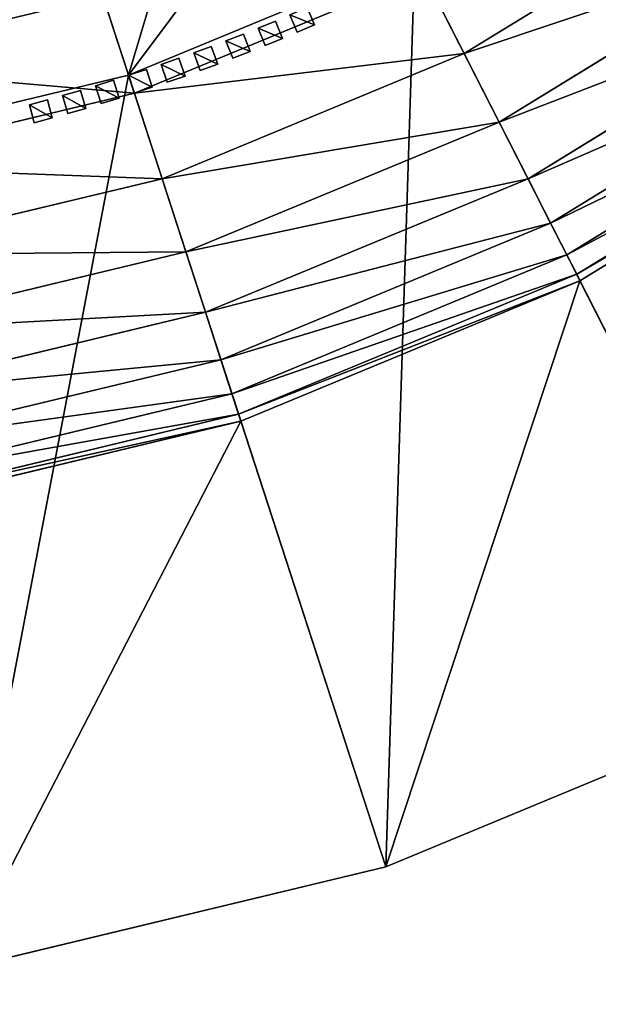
# Model space of a CAD drawing. Header units: centimetres. Extents: x -19.08 to -13.09, y -3.05 to 3.05.
# Tile 19 of 79: x -15.55 to -14.93, y -2.94 to -1.89. Entities that reach past the tile are written whole.
import ezdxf

# ---------------------------------------------------------------- set-up
doc = ezdxf.new("R2010")
doc.units = ezdxf.units.CM
doc.header["$LTSCALE"] = 2.54
doc.layers.get('0').update_dxf_attribs({"true_color": 0xff5454})
doc.layers.add('CHROM', color=7, linetype='Continuous', true_color=0x777799)

# ---------------------------------------------------------------- blocks, each defined once
blk = doc.blocks.new('Komponent#2')
at = {"color": 0}
for p, q in [((0.02, 0, 0.669), (0, 0, 0.669)), ((0, 0, 0.1), (0.02, 0, 0.1)), ((0, 0, 0.669), (0, 0, 0.1)), ((0.02, 0, 0.669), (0, 0, 0.669)), ((0, 0, 0.669), (0, -0.02, 0.669)), ((0, 0, 0.669), (0, 0, 0.1)), ((0, 0, 0.1), (0, -0.02, 0.1)), ((0, 0, 0.669), (0, -0.02, 0.669)), ((0, 0, 0.1), (0.02, 0, 0.1)), ((0, 0, 0.1), (0, -0.02, 0.1)), ((0.02, 0, 0.669), (0.02, 0, 0.1)), ((0.02, 0, 0.669), (0.02, -0.02, 0.669)), ((0.02, 0, 0.1), (0.02, -0.02, 0.1)), ((0.02, 0, 0.669), (0.02, 0, 0.1)), ((0.02, 0, 0.669), (0.02, -0.02, 0.669)), ((0.02, 0, 0.1), (0.02, -0.02, 0.1)), ((0.02, -0.02, 0.669), (0, -0.02, 0.669)), ((0, -0.02, 0.669), (0, -0.02, 0.1)), ((0, -0.02, 0.1), (0.02, -0.02, 0.1)), ((0.02, -0.02, 0.669), (0, -0.02, 0.669)), ((0, -0.02, 0.669), (0, -0.02, 0.1)), ((0, -0.02, 0.1), (0.02, -0.02, 0.1)), ((0.02, -0.02, 0.669), (0.02, -0.02, 0.1)), ((0.02, -0.02, 0.669), (0.02, -0.02, 0.1))]:
    blk.add_line(p, q, dxfattribs=at)
mesh = blk.add_polyface(dxfattribs=at)
corners = [(0, 0, 0.669), (0.02, 0, 0.1), (0, 0, 0.1), (0.02, 0, 0.669)]
mesh.append_faces([[corners[k] for k in face] for face in [(0, 1, 2), (1, 0, 3)]], dxfattribs={"vtx0": -1, "color": 0})
mesh = blk.add_polyface(dxfattribs=at)
corners = [(0, -0.02, 0.669), (0.02, 0, 0.669), (0, 0, 0.669), (0.02, -0.02, 0.669)]
mesh.append_faces([[corners[k] for k in face] for face in [(0, 1, 2), (1, 0, 3)]], dxfattribs={"vtx0": -1, "color": 0})
mesh = blk.add_polyface(dxfattribs=at)
corners = [(0, 0, 0.669), (0, -0.02, 0.1), (0, -0.02, 0.669), (0, 0, 0.1)]
mesh.append_faces([[corners[k] for k in face] for face in [(0, 1, 2), (1, 0, 3)]], dxfattribs={"vtx0": -1, "color": 0})
mesh = blk.add_polyface(dxfattribs=at)
corners = [(0.02, 0, 0.1), (0, -0.02, 0.1), (0, 0, 0.1), (0.02, -0.02, 0.1)]
mesh.append_faces([[corners[k] for k in face] for face in [(0, 1, 2), (1, 0, 3)]], dxfattribs={"vtx0": -1, "color": 0})
mesh = blk.add_polyface(dxfattribs=at)
corners = [(0.02, 0, 0.1), (0.02, -0.02, 0.669), (0.02, -0.02, 0.1), (0.02, 0, 0.669)]
mesh.append_faces([[corners[k] for k in face] for face in [(0, 1, 2), (1, 0, 3)]], dxfattribs={"vtx0": -1, "color": 0})
mesh = blk.add_polyface(dxfattribs=at)
corners = [(0.02, -0.02, 0.669), (0, -0.02, 0.1), (0.02, -0.02, 0.1), (0, -0.02, 0.669)]
mesh.append_faces([[corners[k] for k in face] for face in [(0, 1, 2), (1, 0, 3)]], dxfattribs={"vtx0": -1, "color": 0})
blk = doc.blocks.new('Grupuj#4')
at = {"color": 0}
for p, rotation in [((2.9588, 0.1692, -0.1), 113.0000000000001), ((2.9245, 0.1549, -0.1), 112.0000000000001), ((2.89, 0.1413, -0.1), 111.0000000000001), ((2.8552, 0.1283, -0.1), 110.0000000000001), ((2.8202, 0.1159, -0.1), 109.0000000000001), ((2.785, 0.1042, -0.1), 108.0000000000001), ((2.7496, 0.093, -0.1), 107.0000000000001), ((2.714, 0.0824, -0.1), 106.0000000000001), ((2.6782, 0.0725, -0.1), 105.0000000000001)]:
    blk.add_blockref('Komponent#2', p, dxfattribs=dict(at, rotation=rotation))
blk = doc.blocks.new('Grupuj#6')
at = {"color": 0}
for p, q in [((3.6467, 0.9911, 11.4973), (3.5317, 1.3452, 11.4973)), ((3.6467, 0.9911, 11.4473), (3.5317, 1.3452, 11.4473)), ((3.6467, 0.9911, 11.4973), (3.5317, 1.3452, 11.4973)), ((3.6467, 0.9911, 11.4473), (3.5317, 1.3452, 11.4473)), ((4.3024, 1.1966, 1.3549), (4.0049, 1.0143, 1.3549)), ((4.3024, 1.1966, 1.3549), (4.0049, 1.0143, 1.3549)), ((3.6467, 0.9911, 12.2973), (3.5885, 1.1703, 12.5307)), ((3.6467, 0.9911, 12.2973), (3.5885, 1.1703, 12.5307)), ((4.3506, 1.1303, 1.5328), (4.0422, 0.9412, 1.5328)), ((4.3506, 1.1303, 1.5328), (4.0422, 0.9412, 1.5328)), ((3.9523, 1.1177, 11.4973), (3.6467, 0.9911, 11.4973)), ((3.9523, 1.1177, 11.4473), (3.6467, 0.9911, 11.4473)), ((3.9523, 1.1177, 11.4973), (3.6467, 0.9911, 11.4973)), ((3.9523, 1.1177, 12.2973), (3.6467, 0.9911, 12.2973)), ((3.9523, 1.1177, 11.4473), (3.6467, 0.9911, 11.4473)), ((3.9523, 1.1177, 12.2973), (3.6467, 0.9911, 12.2973)), ((4.3554, 0.3265, 6.8878), (3.9523, 1.1177, 11.4473)), ((4.3554, 0.3265, 6.8878), (3.9523, 1.1177, 11.4473)), ((3.9615, 1.0996, 1.1839), (3.653, 0.9719, 1.1839)), ((3.9615, 1.0996, 1.1839), (3.653, 0.9719, 1.1839)), ((3.9615, 1.0996, 1.1839), (4.0049, 1.0143, 1.3549)), ((3.9615, 1.0996, 1.1839), (4.0049, 1.0143, 1.3549)), ((3.6194, 1.0754, 1.021), (3.653, 0.9719, 1.1839)), ((3.6194, 1.0754, 1.021), (3.653, 0.9719, 1.1839)), ((4.3905, 1.0754, 1.7166), (4.073, 0.8808, 1.7166)), ((4.3905, 1.0754, 1.7166), (4.073, 0.8808, 1.7166)), ((4.4218, 1.0324, 1.9052), (4.0971, 0.8334, 1.9052)), ((4.4218, 1.0324, 1.9052), (4.0971, 0.8334, 1.9052)), ((4.0049, 1.0143, 1.3549), (3.6826, 0.8808, 1.3549)), ((4.0049, 1.0143, 1.3549), (3.6826, 0.8808, 1.3549)), ((4.0049, 1.0143, 1.3549), (4.0422, 0.9412, 1.5328)), ((4.0049, 1.0143, 1.3549), (4.0422, 0.9412, 1.5328)), ((4.4442, 1.0015, 2.0974), (4.1145, 0.7994, 2.0974)), ((4.4442, 1.0015, 2.0974), (4.1145, 0.7994, 2.0974)), ((3.6467, 0.9911, 11.4973), (3.3252, 0.9139, 11.4973)), ((3.6467, 0.9911, 11.4473), (3.3252, 0.9139, 11.4473)), ((3.6467, 0.9911, 11.4973), (3.3252, 0.9139, 11.4973)), ((3.6467, 0.9911, 12.2973), (3.3252, 0.9139, 12.2973)), ((3.6467, 0.9911, 12.2973), (3.3252, 0.9139, 12.2973)), ((3.6467, 0.9911, 11.4473), (3.3252, 0.9139, 11.4473)), ((3.6467, 0.9911, 11.4973), (3.6467, 0.9911, 12.2973)), ((3.6467, 0.9911, 11.4973), (3.6467, 0.9911, 12.2973)), ((3.9211, 0.1466, 6.8878), (3.6467, 0.9911, 11.4473)), ((3.9211, 0.1466, 6.8878), (3.6467, 0.9911, 11.4473)), ((4.4578, 0.9828, 2.292), (4.1249, 0.7788, 2.292)), ((4.4578, 0.9828, 2.292), (4.1249, 0.7788, 2.292)), ((3.653, 0.9719, 1.1839), (3.3283, 0.8939, 1.1839)), ((3.653, 0.9719, 1.1839), (3.3283, 0.8939, 1.1839)), ((3.653, 0.9719, 1.1839), (3.6826, 0.8808, 1.3549)), ((3.653, 0.9719, 1.1839), (3.6826, 0.8808, 1.3549)), ((4.4623, 0.9766, 6.8878), (4.1284, 0.772, 6.8878)), ((4.4623, 0.9766, 6.8878), (4.1284, 0.772, 6.8878)), ((4.4623, 0.9766, 2.4878), (4.1284, 0.772, 2.4878)), ((4.4623, 0.9766, 2.4878), (4.1284, 0.772, 2.4878)), ((4.0422, 0.9412, 1.5328), (3.7079, 0.8028, 1.5328)), ((4.0422, 0.9412, 1.5328), (3.7079, 0.8028, 1.5328)), ((4.0422, 0.9412, 1.5328), (4.073, 0.8808, 1.7166)), ((4.0422, 0.9412, 1.5328), (4.073, 0.8808, 1.7166)), ((3.6826, 0.8808, 1.3549), (3.3433, 0.7994, 1.3549)), ((3.6826, 0.8808, 1.3549), (3.3433, 0.7994, 1.3549)), ((3.6826, 0.8808, 1.3549), (3.7079, 0.8028, 1.5328)), ((3.6826, 0.8808, 1.3549), (3.7079, 0.8028, 1.5328)), ((4.073, 0.8808, 1.7166), (3.7289, 0.7383, 1.7166)), ((4.073, 0.8808, 1.7166), (3.7289, 0.7383, 1.7166)), ((4.073, 0.8808, 1.7166), (4.0971, 0.8334, 1.9052)), ((4.073, 0.8808, 1.7166), (4.0971, 0.8334, 1.9052)), ((4.0971, 0.8334, 1.9052), (3.7453, 0.6877, 1.9052)), ((4.0971, 0.8334, 1.9052), (3.7453, 0.6877, 1.9052)), ((4.0971, 0.8334, 1.9052), (4.1145, 0.7994, 2.0974)), ((4.0971, 0.8334, 1.9052), (4.1145, 0.7994, 2.0974)), ((3.7079, 0.8028, 1.5328), (3.3561, 0.7183, 1.5328)), ((3.7079, 0.8028, 1.5328), (3.3561, 0.7183, 1.5328)), ((3.7079, 0.8028, 1.5328), (3.7289, 0.7383, 1.7166)), ((3.7079, 0.8028, 1.5328), (3.7289, 0.7383, 1.7166)), ((4.1145, 0.7994, 2.0974), (3.7571, 0.6514, 2.0974)), ((4.1145, 0.7994, 2.0974), (3.7571, 0.6514, 2.0974)), ((4.1145, 0.7994, 2.0974), (4.1249, 0.7788, 2.292)), ((4.1145, 0.7994, 2.0974), (4.1249, 0.7788, 2.292)), ((4.1249, 0.7788, 2.292), (3.7642, 0.6295, 2.292)), ((4.1249, 0.7788, 2.292), (3.7642, 0.6295, 2.292)), ((4.1249, 0.7788, 2.292), (4.1284, 0.772, 2.4878)), ((4.1249, 0.7788, 2.292), (4.1284, 0.772, 2.4878)), ((4.1284, 0.772, 6.8878), (3.7666, 0.6221, 6.8878)), ((4.1284, 0.772, 6.8878), (3.7666, 0.6221, 6.8878)), ((4.1284, 0.772, 2.4878), (3.7666, 0.6221, 2.4878)), ((4.1284, 0.772, 2.4878), (3.7666, 0.6221, 2.4878)), ((4.1284, 0.772, 2.4878), (4.1284, 0.772, 6.8878)), ((4.1284, 0.772, 2.4878), (4.1284, 0.772, 6.8878)), ((3.7289, 0.7383, 1.7166), (3.3668, 0.6514, 1.7166)), ((3.7289, 0.7383, 1.7166), (3.3668, 0.6514, 1.7166)), ((3.7289, 0.7383, 1.7166), (3.7453, 0.6877, 1.9052)), ((3.7289, 0.7383, 1.7166), (3.7453, 0.6877, 1.9052)), ((3.7453, 0.6877, 1.9052), (3.3751, 0.5988, 1.9052)), ((3.7453, 0.6877, 1.9052), (3.3751, 0.5988, 1.9052)), ((3.7453, 0.6877, 1.9052), (3.7571, 0.6514, 2.0974)), ((3.7453, 0.6877, 1.9052), (3.7571, 0.6514, 2.0974)), ((3.7571, 0.6514, 2.0974), (3.3811, 0.5611, 2.0974)), ((3.7571, 0.6514, 2.0974), (3.3811, 0.5611, 2.0974)), ((3.7571, 0.6514, 2.0974), (3.7642, 0.6295, 2.292)), ((3.7571, 0.6514, 2.0974), (3.7642, 0.6295, 2.292)), ((3.7642, 0.6295, 2.292), (3.3847, 0.5383, 2.292)), ((3.7642, 0.6295, 2.292), (3.3847, 0.5383, 2.292)), ((3.7666, 0.6221, 6.8878), (3.3859, 0.5307, 6.8878)), ((3.7666, 0.6221, 2.4878), (3.3859, 0.5307, 2.4878)), ((3.7666, 0.6221, 6.8878), (3.3859, 0.5307, 6.8878)), ((3.7666, 0.6221, 2.4878), (3.3859, 0.5307, 2.4878)), ((3.7642, 0.6295, 2.292), (3.7666, 0.6221, 2.4878)), ((3.7642, 0.6295, 2.292), (3.7666, 0.6221, 2.4878)), ((3.7666, 0.6221, 2.4878), (3.7666, 0.6221, 6.8878)), ((3.7666, 0.6221, 2.4878), (3.7666, 0.6221, 6.8878)), ((4.3554, 0.3265, 6.8878), (3.9211, 0.1466, 6.8878)), ((4.3554, 0.3265, 6.8878), (3.9211, 0.1466, 6.8878)), ((3.9211, 0.1466, 6.8878), (3.4641, 0.0369, 6.8878)), ((3.9211, 0.1466, 6.8878), (3.4641, 0.0369, 6.8878))]:
    blk.add_line(p, q, dxfattribs=at)
mesh = blk.add_polyface(dxfattribs=at)
corners = [(0.0369, 3.4641, 6.8878), (0.0369, 2.5269, 6.8878), (0, 2.9955, 6.8878), (0.1466, 3.9211, 6.8878), (0.1466, 2.0698, 6.8878), (0.3265, 4.3554, 6.8878), (0.3265, 1.6356, 6.8878), (0.5721, 4.7562, 6.8878), (0.5, 2.9955, 6.8878), (0.5307, 3.3859, 6.8878), (0.6221, 3.7666, 6.8878), (0.8774, 5.1136, 6.8878), (0.772, 4.1284, 6.8878), (0.9766, 4.4623, 6.8878), (1.2348, 5.4189, 6.8878), (1.2309, 4.7601, 6.8878), (1.5287, 5.0144, 6.8878), (1.6356, 5.6645, 6.8878), (1.8626, 5.219, 6.8878), (2.0698, 5.8444, 6.8878), (2.2243, 5.3688, 6.8878), (2.5269, 5.9541, 6.8878), (2.6051, 5.4602, 6.8878), (2.9955, 5.991, 6.8878), (2.9955, 5.491, 6.8878), (3.4641, 5.9541, 6.8878), (3.3859, 5.4602, 6.8878), (3.7666, 5.3688, 6.8878), (3.9211, 5.8444, 6.8878), (4.1284, 5.219, 6.8878), (4.3554, 5.6645, 6.8878), (4.4623, 5.0144, 6.8878), (4.7562, 5.4189, 6.8878), (4.7601, 4.7601, 6.8878), (5.1136, 5.1136, 6.8878), (5.0144, 4.4623, 6.8878), (5.219, 4.1284, 6.8878), (5.4189, 4.7562, 6.8878), (5.3688, 3.7666, 6.8878), (5.4602, 3.3859, 6.8878), (5.6645, 4.3554, 6.8878), (5.491, 2.9955, 6.8878), (5.6645, 1.6356, 6.8878), (5.8444, 2.0698, 6.8878), (5.8444, 3.9211, 6.8878), (5.9541, 2.5269, 6.8878), (5.9541, 3.4641, 6.8878), (5.991, 2.9955, 6.8878), (0.5721, 1.2348, 6.8878), (0.5307, 2.6051, 6.8878), (0.6221, 2.2243, 6.8878), (0.8774, 0.8774, 6.8878), (0.772, 1.8626, 6.8878), (0.9766, 1.5287, 6.8878), (1.2348, 0.5721, 6.8878), (1.2309, 1.2309, 6.8878), (1.5287, 0.9766, 6.8878), (1.6356, 0.3265, 6.8878), (1.8626, 0.772, 6.8878), (2.0698, 0.1466, 6.8878), (2.2243, 0.6221, 6.8878), (2.5269, 0.0369, 6.8878), (2.6051, 0.5307, 6.8878), (2.9955, 0, 6.8878), (2.9955, 0.5, 6.8878), (3.3859, 0.5307, 6.8878), (3.4641, 0.0369, 6.8878), (3.7666, 0.6221, 6.8878), (3.9211, 0.1466, 6.8878), (4.1284, 0.772, 6.8878), (4.3554, 0.3265, 6.8878), (4.4623, 0.9766, 6.8878), (4.7562, 0.5721, 6.8878), (4.7601, 1.2309, 6.8878), (5.1136, 0.8774, 6.8878), (5.0144, 1.5287, 6.8878), (5.219, 1.8626, 6.8878), (5.4189, 1.2348, 6.8878), (5.3688, 2.2243, 6.8878), (5.4602, 2.6051, 6.8878)]
mesh.append_faces([[corners[k] for k in face] for face in [(0, 1, 2), (45, 46, 47)]], dxfattribs={"vtx0": -1, "color": 0})
mesh.append_faces([[corners[k] for k in face] for face in [(1, 3, 4), (4, 5, 6), (8, 7, 9), (9, 7, 10), (10, 11, 12), (12, 11, 13), (13, 14, 15), (15, 14, 16), (16, 17, 18), (18, 19, 20), (20, 21, 22), (22, 23, 24), (24, 25, 26), (26, 25, 27), (27, 28, 29), (29, 30, 31), (31, 32, 33), (33, 34, 35), (35, 34, 36), (36, 37, 38), (38, 37, 39), (39, 40, 41), (42, 40, 43), (43, 44, 45), (48, 50, 51), (51, 53, 54), (54, 56, 57), (57, 58, 59), (59, 60, 61), (61, 62, 63), (63, 65, 66), (66, 67, 68), (68, 69, 70), (70, 71, 72), (72, 73, 74), (74, 76, 77), (77, 79, 42)]], dxfattribs={"vtx0": -1, "vtx1": -1, "color": 0})
mesh.append_faces([[corners[k] for k in face] for face in [(6, 7, 8), (41, 40, 42)]], dxfattribs={"vtx0": -1, "vtx1": -1, "vtx2": -1, "color": 0})
mesh.append_faces([[corners[k] for k in face] for face in [(1, 0, 3), (4, 3, 5), (6, 5, 7), (10, 7, 11), (13, 11, 14), (16, 14, 17), (18, 17, 19), (20, 19, 21), (22, 21, 23), (24, 23, 25), (27, 25, 28), (29, 28, 30), (31, 30, 32), (33, 32, 34), (36, 34, 37), (39, 37, 40), (43, 40, 44), (45, 44, 46), (8, 48, 6), (48, 8, 49), (48, 49, 50), (51, 50, 52), (51, 52, 53), (54, 53, 55), (54, 55, 56), (57, 56, 58), (59, 58, 60), (61, 60, 62), (63, 62, 64), (63, 64, 65), (66, 65, 67), (68, 67, 69), (70, 69, 71), (72, 71, 73), (74, 73, 75), (74, 75, 76), (77, 76, 78), (77, 78, 79), (42, 79, 41)]], dxfattribs={"vtx0": -1, "vtx2": -1, "color": 0})
mesh = blk.add_polyface(dxfattribs=at)
corners = [(3.7833, 1.4494, 11.4973), (3.6467, 0.9911, 11.4973), (3.5317, 1.3452, 11.4973), (3.9523, 1.1177, 11.4973)]
mesh.append_faces([[corners[k] for k in face] for face in [(0, 1, 2), (1, 0, 3)]], dxfattribs={"vtx0": -1, "color": 0})
mesh = blk.add_polyface(dxfattribs=at)
corners = [(3.6467, 0.9911, 11.4473), (3.7833, 1.4494, 11.4473), (3.5317, 1.3452, 11.4473), (3.9523, 1.1177, 11.4473)]
mesh.append_faces([[corners[k] for k in face] for face in [(0, 1, 2), (1, 0, 3)]], dxfattribs={"vtx0": -1, "color": 0})
mesh = blk.add_polyface(dxfattribs=at)
corners = [(3.5317, 1.3452, 11.4973), (3.3252, 0.9139, 11.4973), (3.2669, 1.2816, 11.4973), (3.6467, 0.9911, 11.4973)]
mesh.append_faces([[corners[k] for k in face] for face in [(0, 1, 2), (1, 0, 3)]], dxfattribs={"vtx0": -1, "color": 0})
mesh = blk.add_polyface(dxfattribs=at)
corners = [(3.3252, 0.9139, 11.4473), (3.5317, 1.3452, 11.4473), (3.2669, 1.2816, 11.4473), (3.6467, 0.9911, 11.4473)]
mesh.append_faces([[corners[k] for k in face] for face in [(0, 1, 2), (1, 0, 3)]], dxfattribs={"vtx0": -1, "color": 0})
mesh = blk.add_polyface(dxfattribs=at)
corners = [(3.8667, 1.2856, 12.5307), (3.6467, 0.9911, 12.2973), (3.9523, 1.1177, 12.2973), (3.5885, 1.1703, 12.5307)]
mesh.append_faces([[corners[k] for k in face] for face in [(0, 1, 2), (1, 0, 3)]], dxfattribs={"vtx0": -1, "color": 0})
mesh = blk.add_polyface(dxfattribs=at)
corners = [(4.2343, 1.2904, 11.4473), (4.3554, 0.3265, 6.8878), (4.7562, 0.5721, 6.8878), (3.9523, 1.1177, 11.4473)]
mesh.append_faces([[corners[k] for k in face] for face in [(0, 1, 2), (1, 0, 3)]], dxfattribs={"vtx0": -1, "color": 0})
mesh = blk.add_polyface(dxfattribs=at)
corners = [(4.3024, 1.1966, 1.3549), (3.9615, 1.0996, 1.1839), (4.2461, 1.2741, 1.1839), (4.0049, 1.0143, 1.3549)]
mesh.append_faces([[corners[k] for k in face] for face in [(0, 1, 2), (1, 0, 3)]], dxfattribs={"vtx0": -1, "color": 0})
mesh = blk.add_polyface(dxfattribs=at)
corners = [(3.6194, 1.0754, 1.021), (3.2923, 1.1213, 0.8671), (3.5819, 1.1908, 0.8671), (3.3113, 1.0015, 1.021)]
mesh.append_faces([[corners[k] for k in face] for face in [(0, 1, 2), (1, 0, 3)]], dxfattribs={"vtx0": -1, "color": 0})
mesh = blk.add_polyface(dxfattribs=at)
corners = [(3.9615, 1.0996, 1.1839), (3.6194, 1.0754, 1.021), (3.912, 1.1966, 1.021), (3.653, 0.9719, 1.1839)]
mesh.append_faces([[corners[k] for k in face] for face in [(0, 1, 2), (1, 0, 3)]], dxfattribs={"vtx0": -1, "color": 0})
mesh = blk.add_polyface(dxfattribs=at)
corners = [(4.3506, 1.1303, 1.5328), (4.0049, 1.0143, 1.3549), (4.3024, 1.1966, 1.3549), (4.0422, 0.9412, 1.5328)]
mesh.append_faces([[corners[k] for k in face] for face in [(0, 1, 2), (1, 0, 3)]], dxfattribs={"vtx0": -1, "color": 0})
mesh = blk.add_polyface(dxfattribs=at)
corners = [(3.5885, 1.1703, 12.5307), (3.3252, 0.9139, 12.2973), (3.6467, 0.9911, 12.2973), (3.2957, 1.1, 12.5307)]
mesh.append_faces([[corners[k] for k in face] for face in [(0, 1, 2), (1, 0, 3)]], dxfattribs={"vtx0": -1, "color": 0})
mesh = blk.add_polyface(dxfattribs=at)
corners = [(4.3905, 1.0754, 1.7166), (4.0422, 0.9412, 1.5328), (4.3506, 1.1303, 1.5328), (4.073, 0.8808, 1.7166)]
mesh.append_faces([[corners[k] for k in face] for face in [(0, 1, 2), (1, 0, 3)]], dxfattribs={"vtx0": -1, "color": 0})
mesh = blk.add_polyface(dxfattribs=at)
corners = [(3.9523, 1.1177, 12.2973), (3.6467, 0.9911, 11.4973), (3.9523, 1.1177, 11.4973), (3.6467, 0.9911, 12.2973)]
mesh.append_faces([[corners[k] for k in face] for face in [(0, 1, 2), (1, 0, 3)]], dxfattribs={"vtx0": -1, "color": 0})
mesh = blk.add_polyface(dxfattribs=at)
corners = [(3.9523, 1.1177, 11.4473), (3.9211, 0.1466, 6.8878), (4.3554, 0.3265, 6.8878), (3.6467, 0.9911, 11.4473)]
mesh.append_faces([[corners[k] for k in face] for face in [(0, 1, 2), (1, 0, 3)]], dxfattribs={"vtx0": -1, "color": 0})
mesh = blk.add_polyface(dxfattribs=at)
corners = [(4.0049, 1.0143, 1.3549), (3.653, 0.9719, 1.1839), (3.9615, 1.0996, 1.1839), (3.6826, 0.8808, 1.3549)]
mesh.append_faces([[corners[k] for k in face] for face in [(0, 1, 2), (1, 0, 3)]], dxfattribs={"vtx0": -1, "color": 0})
mesh = blk.add_polyface(dxfattribs=at)
corners = [(3.653, 0.9719, 1.1839), (3.3113, 1.0015, 1.021), (3.6194, 1.0754, 1.021), (3.3283, 0.8939, 1.1839)]
mesh.append_faces([[corners[k] for k in face] for face in [(0, 1, 2), (1, 0, 3)]], dxfattribs={"vtx0": -1, "color": 0})
mesh = blk.add_polyface(dxfattribs=at)
corners = [(4.4218, 1.0324, 1.9052), (4.073, 0.8808, 1.7166), (4.3905, 1.0754, 1.7166), (4.0971, 0.8334, 1.9052)]
mesh.append_faces([[corners[k] for k in face] for face in [(0, 1, 2), (1, 0, 3)]], dxfattribs={"vtx0": -1, "color": 0})
mesh = blk.add_polyface(dxfattribs=at)
corners = [(4.4442, 1.0015, 2.0974), (4.0971, 0.8334, 1.9052), (4.4218, 1.0324, 1.9052), (4.1145, 0.7994, 2.0974)]
mesh.append_faces([[corners[k] for k in face] for face in [(0, 1, 2), (1, 0, 3)]], dxfattribs={"vtx0": -1, "color": 0})
mesh = blk.add_polyface(dxfattribs=at)
corners = [(4.0422, 0.9412, 1.5328), (3.6826, 0.8808, 1.3549), (4.0049, 1.0143, 1.3549), (3.7079, 0.8028, 1.5328)]
mesh.append_faces([[corners[k] for k in face] for face in [(0, 1, 2), (1, 0, 3)]], dxfattribs={"vtx0": -1, "color": 0})
mesh = blk.add_polyface(dxfattribs=at)
corners = [(4.4578, 0.9828, 2.292), (4.1145, 0.7994, 2.0974), (4.4442, 1.0015, 2.0974), (4.1249, 0.7788, 2.292)]
mesh.append_faces([[corners[k] for k in face] for face in [(0, 1, 2), (1, 0, 3)]], dxfattribs={"vtx0": -1, "color": 0})
mesh = blk.add_polyface(dxfattribs=at)
corners = [(3.6467, 0.9911, 12.2973), (3.3252, 0.9139, 11.4973), (3.6467, 0.9911, 11.4973), (3.3252, 0.9139, 12.2973)]
mesh.append_faces([[corners[k] for k in face] for face in [(0, 1, 2), (1, 0, 3)]], dxfattribs={"vtx0": -1, "color": 0})
mesh = blk.add_polyface(dxfattribs=at)
corners = [(3.6467, 0.9911, 11.4473), (3.4641, 0.0369, 6.8878), (3.9211, 0.1466, 6.8878), (3.3252, 0.9139, 11.4473)]
mesh.append_faces([[corners[k] for k in face] for face in [(0, 1, 2), (1, 0, 3)]], dxfattribs={"vtx0": -1, "color": 0})
mesh = blk.add_polyface(dxfattribs=at)
corners = [(4.4623, 0.9766, 2.4878), (4.1249, 0.7788, 2.292), (4.4578, 0.9828, 2.292), (4.1284, 0.772, 2.4878)]
mesh.append_faces([[corners[k] for k in face] for face in [(0, 1, 2), (1, 0, 3)]], dxfattribs={"vtx0": -1, "color": 0})
mesh = blk.add_polyface(dxfattribs=at)
corners = [(3.6826, 0.8808, 1.3549), (3.3283, 0.8939, 1.1839), (3.653, 0.9719, 1.1839), (3.3433, 0.7994, 1.3549)]
mesh.append_faces([[corners[k] for k in face] for face in [(0, 1, 2), (1, 0, 3)]], dxfattribs={"vtx0": -1, "color": 0})
mesh = blk.add_polyface(dxfattribs=at)
corners = [(4.4623, 0.9766, 6.8878), (4.1284, 0.772, 2.4878), (4.4623, 0.9766, 2.4878), (4.1284, 0.772, 6.8878)]
mesh.append_faces([[corners[k] for k in face] for face in [(0, 1, 2), (1, 0, 3)]], dxfattribs={"vtx0": -1, "color": 0})
mesh = blk.add_polyface(dxfattribs=at)
corners = [(4.073, 0.8808, 1.7166), (3.7079, 0.8028, 1.5328), (4.0422, 0.9412, 1.5328), (3.7289, 0.7383, 1.7166)]
mesh.append_faces([[corners[k] for k in face] for face in [(0, 1, 2), (1, 0, 3)]], dxfattribs={"vtx0": -1, "color": 0})
mesh = blk.add_polyface(dxfattribs=at)
corners = [(3.7079, 0.8028, 1.5328), (3.3433, 0.7994, 1.3549), (3.6826, 0.8808, 1.3549), (3.3561, 0.7183, 1.5328)]
mesh.append_faces([[corners[k] for k in face] for face in [(0, 1, 2), (1, 0, 3)]], dxfattribs={"vtx0": -1, "color": 0})
mesh = blk.add_polyface(dxfattribs=at)
corners = [(4.0971, 0.8334, 1.9052), (3.7289, 0.7383, 1.7166), (4.073, 0.8808, 1.7166), (3.7453, 0.6877, 1.9052)]
mesh.append_faces([[corners[k] for k in face] for face in [(0, 1, 2), (1, 0, 3)]], dxfattribs={"vtx0": -1, "color": 0})
mesh = blk.add_polyface(dxfattribs=at)
corners = [(4.1145, 0.7994, 2.0974), (3.7453, 0.6877, 1.9052), (4.0971, 0.8334, 1.9052), (3.7571, 0.6514, 2.0974)]
mesh.append_faces([[corners[k] for k in face] for face in [(0, 1, 2), (1, 0, 3)]], dxfattribs={"vtx0": -1, "color": 0})
mesh = blk.add_polyface(dxfattribs=at)
corners = [(3.7289, 0.7383, 1.7166), (3.3561, 0.7183, 1.5328), (3.7079, 0.8028, 1.5328), (3.3668, 0.6514, 1.7166)]
mesh.append_faces([[corners[k] for k in face] for face in [(0, 1, 2), (1, 0, 3)]], dxfattribs={"vtx0": -1, "color": 0})
mesh = blk.add_polyface(dxfattribs=at)
corners = [(4.1249, 0.7788, 2.292), (3.7571, 0.6514, 2.0974), (4.1145, 0.7994, 2.0974), (3.7642, 0.6295, 2.292)]
mesh.append_faces([[corners[k] for k in face] for face in [(0, 1, 2), (1, 0, 3)]], dxfattribs={"vtx0": -1, "color": 0})
mesh = blk.add_polyface(dxfattribs=at)
corners = [(4.1284, 0.772, 2.4878), (3.7642, 0.6295, 2.292), (4.1249, 0.7788, 2.292), (3.7666, 0.6221, 2.4878)]
mesh.append_faces([[corners[k] for k in face] for face in [(0, 1, 2), (1, 0, 3)]], dxfattribs={"vtx0": -1, "color": 0})
mesh = blk.add_polyface(dxfattribs=at)
corners = [(4.1284, 0.772, 6.8878), (3.7666, 0.6221, 2.4878), (4.1284, 0.772, 2.4878), (3.7666, 0.6221, 6.8878)]
mesh.append_faces([[corners[k] for k in face] for face in [(0, 1, 2), (1, 0, 3)]], dxfattribs={"vtx0": -1, "color": 0})
mesh = blk.add_polyface(dxfattribs=at)
corners = [(3.7453, 0.6877, 1.9052), (3.3668, 0.6514, 1.7166), (3.7289, 0.7383, 1.7166), (3.3751, 0.5988, 1.9052)]
mesh.append_faces([[corners[k] for k in face] for face in [(0, 1, 2), (1, 0, 3)]], dxfattribs={"vtx0": -1, "color": 0})
mesh = blk.add_polyface(dxfattribs=at)
corners = [(3.7571, 0.6514, 2.0974), (3.3751, 0.5988, 1.9052), (3.7453, 0.6877, 1.9052), (3.3811, 0.5611, 2.0974)]
mesh.append_faces([[corners[k] for k in face] for face in [(0, 1, 2), (1, 0, 3)]], dxfattribs={"vtx0": -1, "color": 0})
mesh = blk.add_polyface(dxfattribs=at)
corners = [(3.7642, 0.6295, 2.292), (3.3811, 0.5611, 2.0974), (3.7571, 0.6514, 2.0974), (3.3847, 0.5383, 2.292)]
mesh.append_faces([[corners[k] for k in face] for face in [(0, 1, 2), (1, 0, 3)]], dxfattribs={"vtx0": -1, "color": 0})
mesh = blk.add_polyface(dxfattribs=at)
corners = [(3.7666, 0.6221, 2.4878), (3.3847, 0.5383, 2.292), (3.7642, 0.6295, 2.292), (3.3859, 0.5307, 2.4878)]
mesh.append_faces([[corners[k] for k in face] for face in [(0, 1, 2), (1, 0, 3)]], dxfattribs={"vtx0": -1, "color": 0})
mesh = blk.add_polyface(dxfattribs=at)
corners = [(3.7666, 0.6221, 6.8878), (3.3859, 0.5307, 2.4878), (3.7666, 0.6221, 2.4878), (3.3859, 0.5307, 6.8878)]
mesh.append_faces([[corners[k] for k in face] for face in [(0, 1, 2), (1, 0, 3)]], dxfattribs={"vtx0": -1, "color": 0})
blk = doc.blocks.new('Grupuj#2')
at = {"color": 0}
for name, p in [('Grupuj#6', (0, 0)), ('Grupuj#4', (0.8679, 0.8679, 11.6283))]:
    blk.add_blockref(name, p, dxfattribs=at)
blk = doc.blocks.new('Grupuj#1')
at = {"color": 253, "true_color": 0x999999}
blk.add_blockref('Grupuj#2', (0, 0), dxfattribs=at)

msp = doc.modelspace()

# ---------------------------------------------------------------- block references
at = {"layer": 'CHROM', "color": 0}
msp.add_blockref('Grupuj#1', (-19.0774, -2.9439, -10.9251), dxfattribs=at)

doc.saveas('drawing.dxf')
